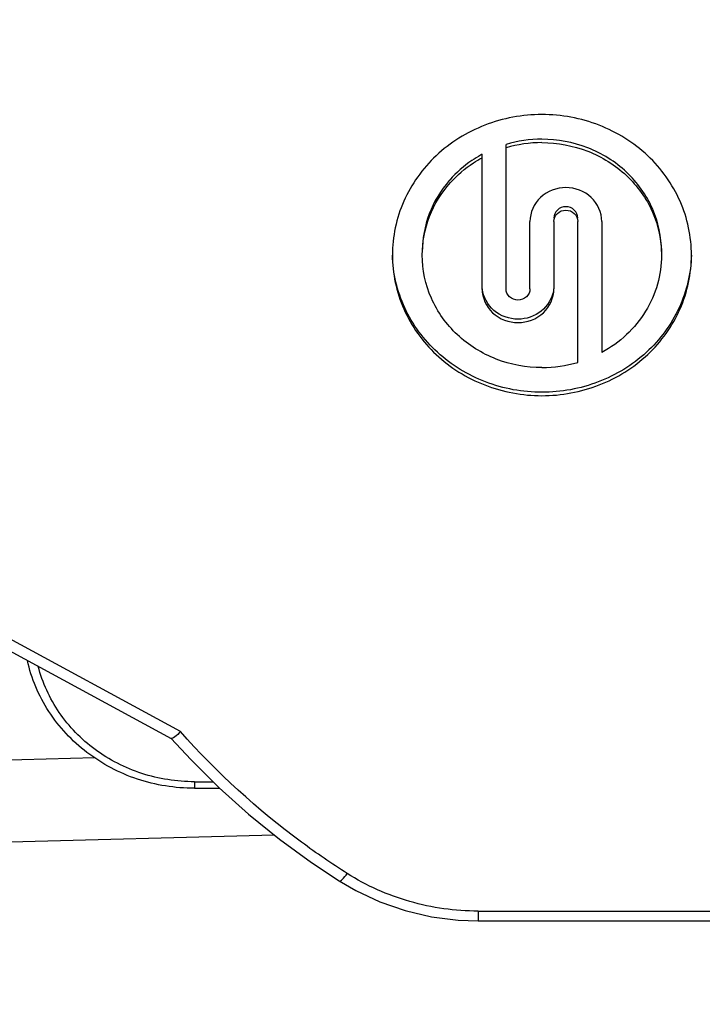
# Model space of a CAD drawing. Header units: millimetres. Extents: x 0 to 420, y 0 to 297.
# Tile 101 of 140: x 287 to 291, y 168 to 174. Entities that reach past the tile are written whole.
import ezdxf

# ---------------------------------------------------------------- set-up
doc = ezdxf.new("R2010")
doc.units = ezdxf.units.MM
doc.header["$LTSCALE"] = 23.1
doc.layers.get('0').update_dxf_attribs({"linetype": 'CONTINUOUS'})
doc.layers.add('DIM_PILOTEES', color=7, linetype='CONTINUOUS')
doc.styles.get("Standard").update_dxf_attribs({"font": 'txt', "width": 0.7})
doc.dimstyles.new('DIMSTYLE_2', dxfattribs={"dimtxt": 2.5, "dimasz": 3.5, "dimexe": 2, "dimexo": 0, "dimtad": 1, "dimlfac": 3.333333, "dimdsep": 46, "dimtxsty": 'Standard', "dimblk": '_FILLED', "dimblk1": '_FILLED', "dimblk2": '_FILLED', "dimcen": 0.09, "dimazin": 2, "dimtp": 0.5, "dimtm": 0.5, "dimtfac": 1, "dimtofl": 0, "dimtmove": 0, "dimatfit": 3, "dimldrblk": '_FILLED', "dimfxl": 0, "dimtolj": 1, "dimarcsym": 0})
doc.dimstyles.new('DIMSTYLE_5', dxfattribs={"dimtxt": 2.5, "dimasz": 3.5, "dimexe": 2, "dimexo": 0, "dimtad": 1, "dimlfac": 3.333333, "dimdsep": 46, "dimtxsty": 'Standard', "dimblk": '_FILLED', "dimblk1": '_FILLED', "dimblk2": '_FILLED', "dimcen": 0.09, "dimazin": 2, "dimtp": 0.3, "dimtm": 0.3, "dimtfac": 1, "dimtofl": 0, "dimtmove": 0, "dimatfit": 3, "dimldrblk": '_FILLED', "dimfxl": 0, "dimtolj": 1, "dimarcsym": 0})

# ---------------------------------------------------------------- blocks, each defined once
blk = doc.blocks.new('_FILLED')
at = {"color": 0, "linetype": 'ByBlock'}
blk.add_solid([(0, 0), (-1, 0.1429), (-1, -0.1429)], dxfattribs=at)
blk = doc.blocks.new('*D14')
at = {"layer": 'DIM_PILOTEES', "color": 2, "linetype": 'Continuous'}
for p, q in [((279.5564, 179.2504), (279.5564, 110.0071)), ((353.4843, 165.3236), (353.4843, 110.0071)), ((279.5564, 112.0071), (316.5204, 112.0071)), ((353.4843, 112.0071), (316.5204, 112.0071))]:
    blk.add_line(p, q, dxfattribs=at)
at = {"layer": 'DIM_PILOTEES', "color": 2, "linetype": 'Continuous', "xscale": 3.5, "yscale": 3.5, "zscale": 3.5, "rotation": 180}
blk.add_blockref('_FILLED', (279.5564, 112.0071), dxfattribs=at)
at = {"layer": 'DIM_PILOTEES', "color": 2, "linetype": 'Continuous', "xscale": 3.5, "yscale": 3.5, "zscale": 3.5}
blk.add_blockref('_FILLED', (353.4843, 112.0071), dxfattribs=at)
at = {"layer": 'DIM_PILOTEES', "color": 2, "linetype": 'Continuous', "insert": (318.5966, 115.1321), "char_height": 2.5, "width": 16.607143, "attachment_point": 2, "line_spacing_factor": 0.9}
blk.add_mtext('{\\ftxt;\\W0.0001;\\H0.0001;\\~}{\\ftxt;\\W4.4285714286;\\H2.5; }{\\ftxt;\\W0.0001;\\H0.0001;\\~}', dxfattribs=at)
blk = doc.blocks.new('*D15')
at = {"layer": 'DIM_PILOTEES', "color": 2, "linetype": 'Continuous'}
for p, q in [((279.5564, 176.5611), (279.5564, 119.7219)), ((313.5164, 134.887), (313.5164, 119.7219)), ((279.5564, 121.7219), (296.5364, 121.7219)), ((313.5164, 121.7219), (296.5364, 121.7219))]:
    blk.add_line(p, q, dxfattribs=at)
at = {"layer": 'DIM_PILOTEES', "color": 2, "linetype": 'Continuous', "xscale": 3.5, "yscale": 3.5, "zscale": 3.5, "rotation": 180}
blk.add_blockref('_FILLED', (279.5564, 121.7219), dxfattribs=at)
at = {"layer": 'DIM_PILOTEES', "color": 2, "linetype": 'Continuous', "xscale": 3.5, "yscale": 3.5, "zscale": 3.5}
blk.add_blockref('_FILLED', (313.5164, 121.7219), dxfattribs=at)
at = {"layer": 'DIM_PILOTEES', "color": 2, "linetype": 'Continuous', "insert": (296.5364, 124.8469), "char_height": 2.5, "width": 12.053571, "attachment_point": 2, "line_spacing_factor": 0.9}
blk.add_mtext('{\\ftxt;\\W0.0001;\\H0.0001;\\~}{\\ftxt;\\W3.2142857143;\\H2.5; }{\\ftxt;\\W0.0001;\\H0.0001;\\~}', dxfattribs=at)
blk = doc.blocks.new('*D16')
at = {"layer": 'DIM_PILOTEES', "color": 2, "linetype": 'Continuous'}
for p, q in [((279.5564, 179.2504), (279.5564, 148.7049)), ((302.3564, 169.9296), (302.3564, 148.7049)), ((279.5564, 150.7049), (290.9564, 150.7049)), ((302.3564, 150.7049), (290.9564, 150.7049))]:
    blk.add_line(p, q, dxfattribs=at)
at = {"layer": 'DIM_PILOTEES', "color": 2, "linetype": 'Continuous', "xscale": 3.5, "yscale": 3.5, "zscale": 3.5, "rotation": 180}
blk.add_blockref('_FILLED', (279.5564, 150.7049), dxfattribs=at)
at = {"layer": 'DIM_PILOTEES', "color": 2, "linetype": 'Continuous', "xscale": 3.5, "yscale": 3.5, "zscale": 3.5}
blk.add_blockref('_FILLED', (302.3564, 150.7049), dxfattribs=at)
at = {"layer": 'DIM_PILOTEES', "color": 2, "linetype": 'Continuous', "insert": (291.5544, 153.8299), "char_height": 2.5, "width": 5.892857, "attachment_point": 2, "line_spacing_factor": 0.9}
blk.add_mtext('{\\ftxt;\\W0.0001;\\H0.0001;\\~}{\\ftxt;\\W1.5714285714;\\H2.5; }{\\ftxt;\\W0.0001;\\H0.0001;\\~}', dxfattribs=at)
blk = doc.blocks.new('*D18')
at = {"layer": 'DIM_PILOTEES', "color": 2, "linetype": 'Continuous'}
for p, q in [((284.0564, 169.013), (270.3604, 169.013)), ((272.3604, 169.013), (272.3604, 151.5)), ((272.3604, 133.987), (272.3604, 151.5)), ((315.3164, 133.987), (270.3604, 133.987))]:
    blk.add_line(p, q, dxfattribs=at)
at = {"layer": 'DIM_PILOTEES', "color": 2, "linetype": 'Continuous', "xscale": 3.5, "yscale": 3.5, "zscale": 3.5}
for p, rotation in [((272.3604, 169.013), 90), ((272.3604, 133.987), 270)]:
    blk.add_blockref('_FILLED', p, dxfattribs=dict(at, rotation=rotation))
at = {"layer": 'DIM_PILOTEES', "color": 2, "linetype": 'Continuous', "insert": (269.2354, 153.403), "char_height": 2.5, "width": 15, "attachment_point": 2, "rotation": 90, "line_spacing_factor": 0.9}
blk.add_mtext('{\\ftxt;\\W0.0001;\\H0.0001;\\~}{\\ftxt;\\W4.0;\\H2.5; }{\\ftxt;\\W0.0001;\\H0.0001;\\~}', dxfattribs=at)
blk = doc.blocks.new('*D19')
at = {"layer": 'DIM_PILOTEES', "color": 2, "linetype": 'Continuous'}
for p, q in [((284.7776, 184.237), (259.4717, 184.237)), ((261.4717, 184.237), (261.4717, 159.112)), ((261.4717, 133.987), (261.4717, 159.112)), ((315.3164, 133.987), (259.4717, 133.987))]:
    blk.add_line(p, q, dxfattribs=at)
at = {"layer": 'DIM_PILOTEES', "color": 2, "linetype": 'Continuous', "xscale": 3.5, "yscale": 3.5, "zscale": 3.5}
for p, rotation in [((261.4717, 184.237), 90), ((261.4717, 133.987), 270)]:
    blk.add_blockref('_FILLED', p, dxfattribs=dict(at, rotation=rotation))
at = {"layer": 'DIM_PILOTEES', "color": 2, "linetype": 'Continuous', "insert": (258.3467, 160.9501), "char_height": 2.5, "width": 12.857143, "attachment_point": 2, "rotation": 90, "line_spacing_factor": 0.9}
blk.add_mtext('{\\ftxt;\\W0.0001;\\H0.0001;\\~}{\\ftxt;\\W3.4285714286;\\H2.5; }{\\ftxt;\\W0.0001;\\H0.0001;\\~}', dxfattribs=at)

msp = doc.modelspace()

# ---------------------------------------------------------------- linework, layer by layer
at = {"color": 7, "linetype": 'Continuous'}
for p, q in [((289.8321, 172.4139), (289.8321, 173.2828)), ((289.6881, 172.4139), (289.6881, 173.2233)), ((289.9761, 172.4139), (289.9761, 172.8199)), ((290.1201, 172.8199), (290.1201, 172.4139)), ((290.2641, 171.9715), (290.2641, 172.8199)), ((290.4081, 172.8199), (290.4081, 172.0309)), ((287.8729, 169.7507), (285.3638, 171.112)), ((285.3209, 171.0638), (287.8167, 169.7097)), ((287.3584, 169.5918), (284.3564, 169.5131)), ((287.9564, 169.4486), (288.0689, 169.4486)), ((287.9564, 169.4486), (287.9564, 169.4092)), ((287.9564, 169.4092), (288.1091, 169.4092)), ((288.4395, 169.1268), (284.3564, 169.0198)), ((289.665, 168.6702), (293.4311, 168.6702)), ((289.665, 168.6702), (289.665, 168.6111)), ((289.665, 168.6111), (293.4311, 168.6111))]:
    msp.add_line(p, q, dxfattribs=at)
for points in [[(287.8155, 169.7107), (287.9366, 169.5797), (288.1051, 169.4127), (288.2824, 169.2539), (288.468, 169.1037), (288.6613, 168.9624), (288.828, 168.8518)], [(288.828, 168.8518), (288.9279, 168.7937), (289.0732, 168.7258), (289.2256, 168.6731), (289.3831, 168.6363), (289.5439, 168.6157), (289.665, 168.6111)]]:
    msp.add_lwpolyline(points, dxfattribs=at)
for centre, radius, start, end in [((290.0485, 172.547), 0.767, 90.0279, 106.38674), ((290.0485, 172.5265), 0.767, 90.0279, 106.38674), ((290.0337, 172.5862), 0.7248, 118.48126, 119.33799), ((290.0039, 172.6191), 0.6803, 138.65574, 139.03081), ((290.0477, 172.7073), 0.767, 270.0279, 286.38674)]:
    msp.add_arc(centre, radius, start, end, dxfattribs=at)
for points, knots in [([(290.0481, 173.4626), (289.9313, 173.4626), (289.6973, 173.4195), (289.3984, 173.2333), (289.196, 172.9523), (289.1481, 172.7272), (289.1481, 172.6169)], [0, 0, 0, 0, 0.257136, 0.510151, 0.757222, 1, 1, 1, 1]), ([(290.9481, 172.6169), (290.9481, 172.7272), (290.9002, 172.9523), (290.6978, 173.2333), (290.3989, 173.4195), (290.1649, 173.4626), (290.0481, 173.4626)], [0, 0, 0, 0, 0.242778, 0.489849, 0.742864, 1, 1, 1, 1]), ([(290.7681, 172.6377), (290.7681, 172.7259), (290.7296, 172.9059), (290.5677, 173.1307), (290.3287, 173.2795), (290.1415, 173.314), (290.0481, 173.314)], [0, 0, 0, 0, 0.242779, 0.489851, 0.742868, 1, 1, 1, 1]), ([(290.0481, 173.2935), (290.1415, 173.2935), (290.3287, 173.259), (290.5677, 173.1101), (290.7296, 172.8854), (290.7681, 172.7054), (290.7681, 172.6172)], [0, 0, 0, 0, 0.257132, 0.510149, 0.757221, 1, 1, 1, 1]), ([(289.6786, 173.2181), (289.6611, 173.2083), (289.5933, 173.1664), (289.5325, 173.1132), (289.4932, 173.0685)], [0, 0, 0, 0, 0.252353, 1, 1, 1, 1]), ([(289.4977, 173.053), (289.5381, 173.0981), (289.6006, 173.1515), (289.6701, 173.1931), (289.6881, 173.2028)], [0, 0, 0, 0, 0.747619, 1, 1, 1, 1]), ([(289.4902, 173.0651), (289.439, 173.0062), (289.3568, 172.8705), (289.3281, 172.7141), (289.3281, 172.6371)], [0, 0, 0, 0, 0.503453, 1, 1, 1, 1]), ([(289.3281, 172.6166), (289.3281, 172.6954), (289.3582, 172.8555), (289.4443, 172.9935), (289.4977, 173.053)], [0, 0, 0, 0, 0.496403, 1, 1, 1, 1]), ([(290.1921, 173.0228), (290.1375, 173.0228), (290.0255, 172.9826), (289.9761, 172.8721), (289.9761, 172.8199)], [0, 0, 0, 0, 0.510987, 1, 1, 1, 1]), ([(290.4081, 172.8199), (290.4081, 172.8721), (290.3587, 172.9826), (290.2467, 173.0228), (290.1921, 173.0228)], [0, 0, 0, 0, 0.489013, 1, 1, 1, 1]), ([(290.1921, 172.908), (290.1739, 172.908), (290.1365, 172.8946), (290.1201, 172.8578), (290.1201, 172.8404)], [0, 0, 0, 0, 0.510987, 1, 1, 1, 1]), ([(290.1201, 172.8199), (290.1201, 172.8373), (290.1365, 172.8741), (290.1739, 172.8875), (290.1921, 172.8875)], [0, 0, 0, 0, 0.489013, 1, 1, 1, 1]), ([(290.2641, 172.8404), (290.2641, 172.8578), (290.2476, 172.8946), (290.2103, 172.908), (290.1921, 172.908)], [0, 0, 0, 0, 0.489013, 1, 1, 1, 1]), ([(290.1921, 172.8875), (290.2103, 172.8875), (290.2476, 172.8741), (290.2641, 172.8373), (290.2641, 172.8199)], [0, 0, 0, 0, 0.510987, 1, 1, 1, 1]), ([(289.1481, 172.6169), (289.1481, 172.5066), (289.196, 172.2815), (289.3984, 172.0004), (289.6973, 171.8143), (289.9313, 171.7712), (290.0481, 171.7712)], [0, 0, 0, 0, 0.242778, 0.489849, 0.742864, 1, 1, 1, 1]), ([(290.0481, 171.7917), (289.9331, 171.7917), (289.7026, 171.8335), (289.4068, 172.0142), (289.2033, 172.2878), (289.1512, 172.5083), (289.1483, 172.6169)], [0, 0, 0, 0, 0.257025, 0.510041, 0.757208, 1, 1, 1, 1]), ([(290.0481, 171.9403), (289.9547, 171.9403), (289.7675, 171.9748), (289.5284, 172.1236), (289.3665, 172.3484), (289.3281, 172.5284), (289.3281, 172.6166)], [0, 0, 0, 0, 0.257132, 0.510149, 0.757221, 1, 1, 1, 1]), ([(290.0481, 171.7712), (290.1649, 171.7712), (290.3989, 171.8143), (290.6978, 172.0004), (290.9002, 172.2815), (290.9481, 172.5066), (290.9481, 172.6169)], [0, 0, 0, 0, 0.257136, 0.510151, 0.757222, 1, 1, 1, 1]), ([(290.9478, 172.6169), (290.945, 172.5083), (290.8929, 172.2878), (290.6894, 172.0142), (290.3936, 171.8335), (290.1631, 171.7917), (290.0481, 171.7917)], [0, 0, 0, 0, 0.242792, 0.489959, 0.742975, 1, 1, 1, 1]), ([(290.7681, 172.6172), (290.7681, 172.5582), (290.7515, 172.4391), (290.6781, 172.2737), (290.5621, 172.132), (290.462, 172.0602), (290.4081, 172.0309)], [0, 0, 0, 0, 0.245633, 0.493344, 0.744622, 1, 1, 1, 1]), ([(289.6881, 172.4139), (289.6881, 172.3616), (289.7375, 172.2512), (289.8495, 172.2109), (289.9041, 172.2109)], [0, 0, 0, 0, 0.489013, 1, 1, 1, 1]), ([(289.9041, 172.2315), (289.8527, 172.2315), (289.748, 172.2667), (289.6947, 172.3651), (289.6892, 172.414)], [0, 0, 0, 0, 0.510421, 1, 1, 1, 1]), ([(289.9041, 172.3463), (289.8859, 172.3463), (289.8485, 172.3597), (289.8321, 172.3965), (289.8321, 172.4139)], [0, 0, 0, 0, 0.510987, 1, 1, 1, 1]), ([(289.9761, 172.4139), (289.9761, 172.3965), (289.9596, 172.3597), (289.9223, 172.3463), (289.9041, 172.3463)], [0, 0, 0, 0, 0.489013, 1, 1, 1, 1]), ([(289.9041, 172.2109), (289.9587, 172.2109), (290.0707, 172.2512), (290.1201, 172.3616), (290.1201, 172.4139)], [0, 0, 0, 0, 0.510987, 1, 1, 1, 1]), ([(290.1173, 172.4027), (290.1092, 172.3559), (290.0542, 172.2641), (289.9536, 172.2315), (289.9041, 172.2315)], [0, 0, 0, 0, 0.489928, 1, 1, 1, 1]), ([(287.9564, 169.4092), (287.8407, 169.4092), (287.6087, 169.4463), (287.3001, 169.6085), (287.0649, 169.8595), (286.9757, 170.07), (286.9516, 170.178)], [0, 0, 0, 0, 0.255381, 0.5079, 0.755985, 1, 1, 1, 1]), ([(287.9564, 169.4486), (287.8497, 169.4486), (287.6361, 169.482), (287.3503, 169.6278), (287.1296, 169.8539), (287.0422, 170.0446), (287.0168, 170.1428)], [0, 0, 0, 0, 0.255901, 0.508735, 0.756698, 1, 1, 1, 1]), ([(287.8729, 169.7507), (287.8621, 169.739), (287.8469, 169.7236), (287.8279, 169.7107), (287.8191, 169.7084), (287.8167, 169.7097)], [0, 0, 0, 0, 0.670349, 0.883156, 1, 1, 1, 1]), ([(288.8762, 168.8969), (288.7826, 168.9563), (288.4194, 169.2047), (288.0907, 169.504), (287.8729, 169.7507)], [0, 0, 0, 0, 0.251927, 1, 1, 1, 1]), ([(288.828, 168.8518), (288.83, 168.8505), (288.838, 168.8534), (288.8539, 168.868), (288.8672, 168.8843), (288.8762, 168.8969)], [0, 0, 0, 0, 0.103637, 0.310315, 1, 1, 1, 1]), ([(289.665, 168.6702), (289.5262, 168.6702), (289.2485, 168.7088), (288.9923, 168.8233), (288.8762, 168.8969)], [0, 0, 0, 0, 0.502422, 1, 1, 1, 1])]:
    msp.add_open_spline(points, degree=3, knots=knots, dxfattribs=at)

# ---------------------------------------------------------------- dimensions: what is measured, and where the dimension line sits
at = {"layer": 'DIM_PILOTEES', "color": 2, "linetype": 'Continuous'}
for base, p2, text, dimstyle, picture, middle in [((261.4717, 184.237), (284.7776, 184.237), '{\\ftxt;\\W0.0001;\\H0.0001;\\~}{\\ftxt;\\W3.4285714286;\\H2.5; }{\\ftxt;\\W0.0001;\\H0.0001;\\~}', 'DIMSTYLE_2', '*D19', (261.4717, 160.593)), ((272.3604, 169.013), (284.0564, 169.013), '{\\ftxt;\\W0.0001;\\H0.0001;\\~}{\\ftxt;\\W4.0;\\H2.5; }{\\ftxt;\\W0.0001;\\H0.0001;\\~}', 'DIMSTYLE_5', '*D18', (272.3604, 153.0459))]:
    dim = msp.add_linear_dim(base=base, p1=(315.3164, 133.987), p2=p2, angle=90, text=text, dimstyle=dimstyle, dxfattribs=at)
    dim.commit()
    dim.dimension.update_dxf_attribs({"geometry": picture, "text_midpoint": middle, "dimtype": 160})
for base, p1, p2, text, dimstyle, picture, middle in [((353.4843, 112.0071), (279.5564, 179.2504), (353.4843, 165.3236), '{\\ftxt;\\W0.0001;\\H0.0001;\\~}{\\ftxt;\\W4.4285714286;\\H2.5; }{\\ftxt;\\W0.0001;\\H0.0001;\\~}', 'DIMSTYLE_2', '*D14', (318.2395, 112.0071)), ((302.3564, 150.7049), (279.5564, 179.2504), (302.3564, 169.9296), '{\\ftxt;\\W0.0001;\\H0.0001;\\~}{\\ftxt;\\W1.5714285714;\\H2.5; }{\\ftxt;\\W0.0001;\\H0.0001;\\~}', 'DIMSTYLE_5', '*D16', (291.1973, 150.7049)), ((313.5164, 121.7219), (279.5564, 176.5611), (313.5164, 134.887), '{\\ftxt;\\W0.0001;\\H0.0001;\\~}{\\ftxt;\\W3.2142857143;\\H2.5; }{\\ftxt;\\W0.0001;\\H0.0001;\\~}', 'DIMSTYLE_5', '*D15', (296.1793, 121.7219))]:
    dim = msp.add_linear_dim(base=base, p1=p1, p2=p2, text=text, dimstyle=dimstyle, dxfattribs=at)
    dim.commit()
    dim.dimension.update_dxf_attribs({"geometry": picture, "text_midpoint": middle, "dimtype": 160})

doc.saveas('drawing.dxf')
